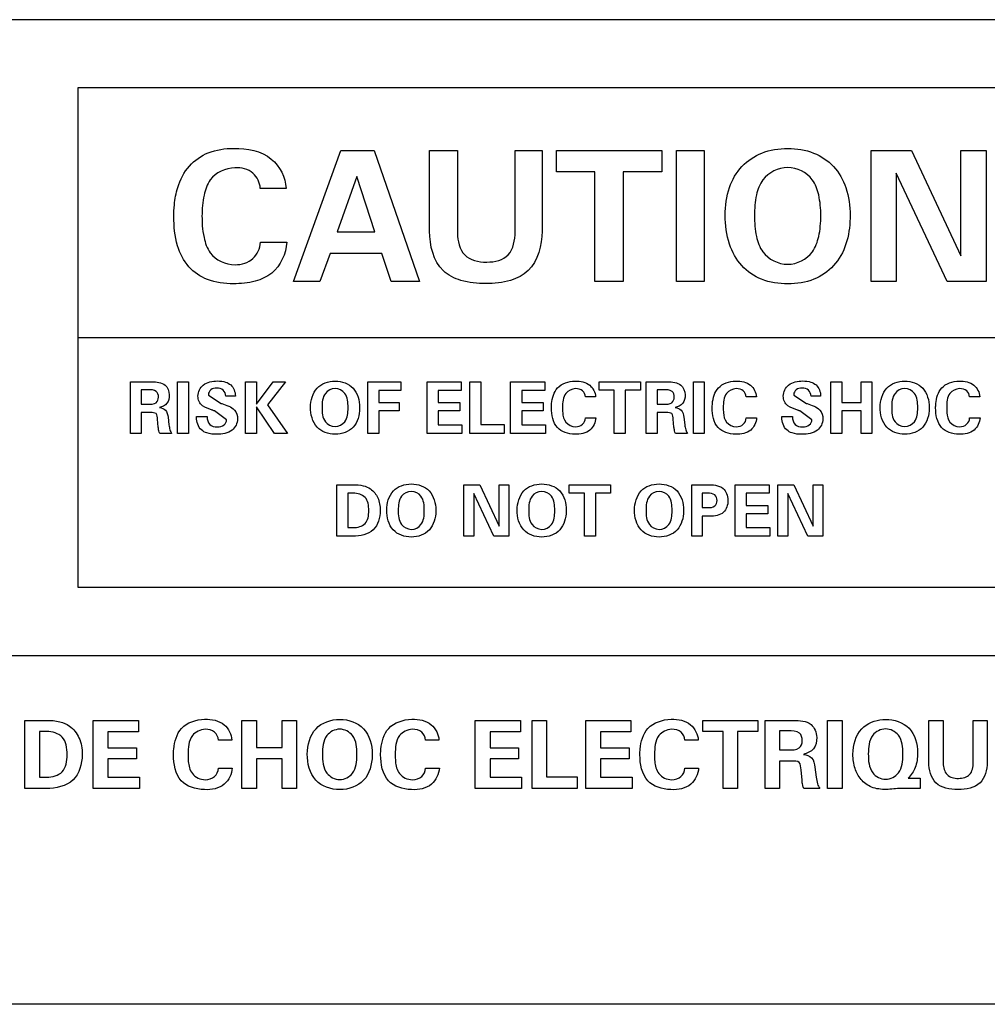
# Model space of a CAD drawing. Header units: inches. Extents: x 0 to 34, y 0 to 22.
# Tile 5 of 27: x 8.4 to 9.1, y 2.4 to 3.1. Entities that reach past the tile are written whole.
import ezdxf

# ---------------------------------------------------------------- set-up
doc = ezdxf.new("R2010")
doc.units = ezdxf.units.IN
doc.header["$LTSCALE"] = 1.87
doc.header["$MEASUREMENT"] = 0
doc.layers.get('0').update_dxf_attribs({"linetype": 'CONTINUOUS'})

msp = doc.modelspace()

# ---------------------------------------------------------------- linework, layer by layer
at = {"color": 5}
for p, q in [((9.69913, 3.112), (7.9388, 3.112)), ((8.45602, 3.06185), (8.45602, 2.69518)), ((9.19366, 3.06185), (8.45602, 3.06185)), ((8.61453, 2.91969), (8.64942, 3.0159)), ((8.64942, 3.0159), (8.67369, 3.0159)), ((8.67369, 3.0159), (8.70722, 2.91969)), ((8.71453, 2.95667), (8.71453, 3.0159)), ((8.71453, 3.0159), (8.73501, 3.0159)), ((8.73501, 3.0159), (8.73501, 2.95525)), ((8.77734, 2.95616), (8.77734, 3.0159)), ((8.77734, 3.0159), (8.79711, 3.0159)), ((8.79711, 3.0159), (8.79711, 2.95667)), ((8.80771, 3.00025), (8.80771, 3.0159)), ((8.80771, 3.0159), (8.885, 3.0159)), ((8.885, 3.0159), (8.885, 3.00025)), ((8.89583, 2.91969), (8.89583, 3.0159)), ((8.89583, 3.0159), (8.91631, 3.0159)), ((8.91631, 3.0159), (8.91631, 2.91969)), ((9.03889, 2.91969), (9.03889, 3.0159)), ((9.03889, 3.0159), (9.06857, 3.0159)), ((9.06857, 3.0159), (9.10478, 2.93855)), ((9.10478, 2.93855), (9.10478, 3.0159)), ((9.10478, 3.0159), (9.12324, 3.0159)), ((9.12324, 3.0159), (9.12324, 2.91969)), ((8.66118, 2.99693), (8.64661, 2.95616)), ((8.6744, 2.95616), (8.66118, 2.99693)), ((8.83602, 3.00025), (8.80771, 3.00025)), ((8.83602, 2.91969), (8.83602, 3.00025)), ((8.8567, 3.00025), (8.8567, 2.91969)), ((8.885, 3.00025), (8.8567, 3.00025)), ((9.05735, 2.99934), (9.05735, 2.91969)), ((9.09474, 2.91969), (9.05735, 2.99934)), ((8.60912, 2.98814), (8.59012, 2.98814)), ((8.64661, 2.95616), (8.6744, 2.95616)), ((8.59026, 2.94852), (8.60963, 2.94852)), ((8.6414, 2.94037), (8.6339, 2.91969)), ((8.67944, 2.94037), (8.6414, 2.94037)), ((8.68629, 2.91969), (8.67944, 2.94037)), ((8.6339, 2.91969), (8.61453, 2.91969)), ((8.70722, 2.91969), (8.68629, 2.91969)), ((8.8567, 2.91969), (8.83602, 2.91969)), ((8.91631, 2.91969), (8.89583, 2.91969)), ((9.05735, 2.91969), (9.03889, 2.91969)), ((9.12324, 2.91969), (9.09474, 2.91969)), ((8.45602, 2.87851), (9.19366, 2.87851)), ((8.49483, 2.80823), (8.49483, 2.84603)), ((8.49483, 2.84603), (8.51054, 2.84603)), ((8.52943, 2.80823), (8.52943, 2.84603)), ((8.52943, 2.84603), (8.53748, 2.84603)), ((8.53748, 2.84603), (8.53748, 2.80823)), ((8.5793, 2.80823), (8.5793, 2.84603)), ((8.5793, 2.84603), (8.58735, 2.84603)), ((8.58735, 2.84603), (8.58735, 2.82971)), ((8.58735, 2.82971), (8.59968, 2.84603)), ((8.60875, 2.84603), (8.59547, 2.82912)), ((8.59968, 2.84603), (8.60875, 2.84603)), ((8.6692, 2.80823), (8.6692, 2.84603)), ((8.6692, 2.84603), (8.6934, 2.84603)), ((8.6934, 2.84603), (8.6934, 2.83977)), ((8.71264, 2.80823), (8.71264, 2.84603)), ((8.71264, 2.84603), (8.73771, 2.84603)), ((8.73771, 2.84603), (8.73771, 2.83977)), ((8.74414, 2.80823), (8.74414, 2.84603)), ((8.74414, 2.84603), (8.75219, 2.84603)), ((8.75219, 2.84603), (8.75219, 2.81464)), ((8.774, 2.80823), (8.774, 2.84603)), ((8.774, 2.84603), (8.79907, 2.84603)), ((8.79907, 2.84603), (8.79907, 2.83977)), ((8.83905, 2.83988), (8.83905, 2.84603)), ((8.83905, 2.84603), (8.86942, 2.84603)), ((8.86942, 2.84603), (8.86942, 2.83988)), ((8.87367, 2.80823), (8.87367, 2.84603)), ((8.87367, 2.84603), (8.88938, 2.84603)), ((8.90827, 2.80823), (8.90827, 2.84603)), ((8.90827, 2.84603), (8.91631, 2.84603)), ((8.91631, 2.84603), (8.91631, 2.80823)), ((9.00919, 2.80823), (9.00919, 2.84603)), ((9.00919, 2.84603), (9.01735, 2.84603)), ((9.01735, 2.84603), (9.01735, 2.8309)), ((9.03162, 2.8309), (9.03162, 2.84603)), ((9.03162, 2.84603), (9.03948, 2.84603)), ((9.03948, 2.84603), (9.03948, 2.80823)), ((8.50277, 2.84019), (8.50277, 2.8296)), ((8.50754, 2.84019), (8.50277, 2.84019)), ((8.55208, 2.83628), (8.56138, 2.83022)), ((8.57183, 2.83547), (8.56481, 2.83547)), ((8.57183, 2.83567), (8.57183, 2.83547)), ((8.6773, 2.83977), (8.6773, 2.83085)), ((8.6934, 2.83977), (8.6773, 2.83977)), ((8.72085, 2.83977), (8.72085, 2.83085)), ((8.73771, 2.83977), (8.72085, 2.83977)), ((8.7822, 2.83977), (8.7822, 2.83085)), ((8.79907, 2.83977), (8.7822, 2.83977)), ((8.83644, 2.83512), (8.82898, 2.83512)), ((8.85018, 2.83988), (8.83905, 2.83988)), ((8.85018, 2.80823), (8.85018, 2.83988)), ((8.8583, 2.83988), (8.8583, 2.80823)), ((8.86942, 2.83988), (8.8583, 2.83988)), ((8.88161, 2.84019), (8.88161, 2.8296)), ((8.88638, 2.84019), (8.88161, 2.84019)), ((8.95453, 2.83512), (8.94707, 2.83512)), ((8.98203, 2.83628), (8.99133, 2.83022)), ((9.00178, 2.83547), (8.99476, 2.83547)), ((9.00178, 2.83567), (9.00178, 2.83547)), ((9.11863, 2.83512), (9.11117, 2.83512)), ((8.50277, 2.8296), (8.50754, 2.8296)), ((8.56138, 2.83022), (8.56186, 2.83007)), ((8.58735, 2.82781), (8.58735, 2.80823)), ((8.60068, 2.80823), (8.58735, 2.82781)), ((8.59547, 2.82912), (8.61006, 2.80823)), ((8.6773, 2.83085), (8.69229, 2.83085)), ((8.69229, 2.83085), (8.69229, 2.8247)), ((8.72085, 2.83085), (8.73666, 2.83085)), ((8.73666, 2.83085), (8.73666, 2.8247)), ((8.7822, 2.83085), (8.79802, 2.83085)), ((8.79802, 2.83085), (8.79802, 2.8247)), ((8.88161, 2.8296), (8.88638, 2.8296)), ((8.99133, 2.83022), (8.99181, 2.83007)), ((9.01735, 2.8309), (9.03162, 2.8309)), ((8.50277, 2.82345), (8.50277, 2.80823)), ((8.50974, 2.82345), (8.50277, 2.82345)), ((8.5224, 2.82004), (8.52307, 2.81458)), ((8.54324, 2.82), (8.54324, 2.82051)), ((8.54324, 2.82051), (8.55115, 2.82051)), ((8.56538, 2.81815), (8.55649, 2.82474)), ((8.6773, 2.8247), (8.6773, 2.80823)), ((8.69229, 2.8247), (8.6773, 2.8247)), ((8.72085, 2.8247), (8.72085, 2.81454)), ((8.73666, 2.8247), (8.72085, 2.8247)), ((8.7822, 2.8247), (8.7822, 2.81454)), ((8.79802, 2.8247), (8.7822, 2.8247)), ((8.88161, 2.82345), (8.88161, 2.80823)), ((8.88858, 2.82345), (8.88161, 2.82345)), ((8.90124, 2.82004), (8.90191, 2.81458)), ((8.97319, 2.82), (8.97319, 2.82051)), ((8.97319, 2.82051), (8.9811, 2.82051)), ((8.99533, 2.81815), (8.98644, 2.82474)), ((9.01735, 2.82476), (9.01735, 2.80823)), ((9.03162, 2.82476), (9.01735, 2.82476)), ((9.03162, 2.80823), (9.03162, 2.82476)), ((8.5152, 2.81284), (8.51467, 2.81856)), ((8.72085, 2.81454), (8.7383, 2.81454)), ((8.7383, 2.81454), (8.7383, 2.80823)), ((8.75219, 2.81464), (8.76923, 2.81464)), ((8.76923, 2.81464), (8.76923, 2.80823)), ((8.7822, 2.81454), (8.79965, 2.81454)), ((8.79965, 2.81454), (8.79965, 2.80823)), ((8.82903, 2.81956), (8.83664, 2.81956)), ((8.89404, 2.81284), (8.89351, 2.81856)), ((8.94713, 2.81956), (8.95474, 2.81956)), ((9.11122, 2.81956), (9.11883, 2.81956)), ((8.50277, 2.80823), (8.49483, 2.80823)), ((8.52502, 2.80823), (8.51625, 2.80823)), ((8.53748, 2.80823), (8.52943, 2.80823)), ((8.58735, 2.80823), (8.5793, 2.80823)), ((8.61006, 2.80823), (8.60068, 2.80823)), ((8.6773, 2.80823), (8.6692, 2.80823)), ((8.7383, 2.80823), (8.71264, 2.80823)), ((8.76923, 2.80823), (8.74414, 2.80823)), ((8.79965, 2.80823), (8.774, 2.80823)), ((8.8583, 2.80823), (8.85018, 2.80823)), ((8.88161, 2.80823), (8.87367, 2.80823)), ((8.90385, 2.80823), (8.89509, 2.80823)), ((8.91631, 2.80823), (8.90827, 2.80823)), ((9.01735, 2.80823), (9.00919, 2.80823)), ((9.03948, 2.80823), (9.03162, 2.80823)), ((8.64639, 2.73274), (8.64639, 2.77054)), ((8.64639, 2.77054), (8.65821, 2.77054)), ((8.7397, 2.73274), (8.7397, 2.77054)), ((8.7397, 2.77054), (8.75137, 2.77054)), ((8.75137, 2.77054), (8.76559, 2.74015)), ((8.76559, 2.74015), (8.76559, 2.77054)), ((8.76559, 2.77054), (8.77284, 2.77054)), ((8.77284, 2.77054), (8.77284, 2.73274)), ((8.81711, 2.76439), (8.81711, 2.77054)), ((8.81711, 2.77054), (8.84748, 2.77054)), ((8.84748, 2.77054), (8.84748, 2.76439)), ((8.90719, 2.73274), (8.90719, 2.77054)), ((8.90719, 2.77054), (8.91839, 2.77054)), ((8.93889, 2.73274), (8.93889, 2.77054)), ((8.93889, 2.77054), (8.96396, 2.77054)), ((8.96396, 2.77054), (8.96396, 2.76428)), ((8.97034, 2.73274), (8.97034, 2.77054)), ((8.97034, 2.77054), (8.982, 2.77054)), ((8.982, 2.77054), (8.99622, 2.74015)), ((8.99622, 2.74015), (8.99622, 2.77054)), ((8.99622, 2.77054), (9.00347, 2.77054)), ((9.00347, 2.77054), (9.00347, 2.73274)), ((8.65444, 2.76434), (8.65444, 2.739)), ((8.65852, 2.76434), (8.65444, 2.76434)), ((8.74695, 2.76403), (8.74695, 2.73274)), ((8.76164, 2.73274), (8.74695, 2.76403)), ((8.82824, 2.76439), (8.81711, 2.76439)), ((8.82824, 2.73274), (8.82824, 2.76439)), ((8.83636, 2.76439), (8.83636, 2.73274)), ((8.84748, 2.76439), (8.83636, 2.76439)), ((8.91485, 2.76423), (8.91485, 2.75368)), ((8.9187, 2.76423), (8.91485, 2.76423)), ((8.94709, 2.76428), (8.94709, 2.75536)), ((8.96396, 2.76428), (8.94709, 2.76428)), ((8.97759, 2.76403), (8.97759, 2.73274)), ((8.99227, 2.73274), (8.97759, 2.76403)), ((8.94709, 2.75536), (8.96291, 2.75536)), ((8.96291, 2.75536), (8.96291, 2.74921)), ((8.91485, 2.75368), (8.9187, 2.75368)), ((8.94709, 2.74921), (8.94709, 2.73905)), ((8.96291, 2.74921), (8.94709, 2.74921)), ((8.91485, 2.74732), (8.91485, 2.73274)), ((8.92046, 2.74732), (8.91485, 2.74732)), ((8.65444, 2.739), (8.65852, 2.739)), ((8.94709, 2.73905), (8.96455, 2.73905)), ((8.96455, 2.73905), (8.96455, 2.73274)), ((8.65821, 2.73274), (8.64639, 2.73274)), ((8.74695, 2.73274), (8.7397, 2.73274)), ((8.77284, 2.73274), (8.76164, 2.73274)), ((8.83636, 2.73274), (8.82824, 2.73274)), ((8.91485, 2.73274), (8.90719, 2.73274)), ((8.96455, 2.73274), (8.93889, 2.73274)), ((8.97759, 2.73274), (8.97034, 2.73274)), ((9.00347, 2.73274), (8.99227, 2.73274)), ((8.45602, 2.69518), (9.19366, 2.69518)), ((7.9388, 2.64503), (9.69913, 2.64503)), ((8.41725, 2.54745), (8.41725, 2.59746)), ((8.41725, 2.59746), (8.43288, 2.59746)), ((8.4674, 2.54745), (8.4674, 2.59746)), ((8.4674, 2.59746), (8.50057, 2.59746)), ((8.50057, 2.59746), (8.50057, 2.58918)), ((8.57662, 2.54745), (8.57662, 2.59746)), ((8.57662, 2.59746), (8.5874, 2.59746)), ((8.5874, 2.59746), (8.5874, 2.57745)), ((8.60629, 2.57745), (8.60629, 2.59746)), ((8.60629, 2.59746), (8.6167, 2.59746)), ((8.6167, 2.59746), (8.6167, 2.54745)), ((8.74809, 2.54745), (8.74809, 2.59746)), ((8.74809, 2.59746), (8.78126, 2.59746)), ((8.78126, 2.59746), (8.78126, 2.58918)), ((8.78977, 2.54745), (8.78977, 2.59746)), ((8.78977, 2.59746), (8.80042, 2.59746)), ((8.80042, 2.59746), (8.80042, 2.55592)), ((8.82927, 2.54745), (8.82927, 2.59746)), ((8.82927, 2.59746), (8.86244, 2.59746)), ((8.86244, 2.59746), (8.86244, 2.58918)), ((8.91535, 2.58932), (8.91535, 2.59746)), ((8.91535, 2.59746), (8.95552, 2.59746)), ((8.95552, 2.59746), (8.95552, 2.58932)), ((8.96114, 2.54745), (8.96114, 2.59746)), ((8.96114, 2.59746), (8.98193, 2.59746)), ((9.00691, 2.54745), (9.00691, 2.59746)), ((9.00691, 2.59746), (9.01756, 2.59746)), ((9.01756, 2.59746), (9.01756, 2.54745)), ((9.0812, 2.56667), (9.0812, 2.59746)), ((9.0812, 2.59746), (9.09185, 2.59746)), ((9.09185, 2.59746), (9.09185, 2.56593)), ((9.11385, 2.5664), (9.11385, 2.59746)), ((9.11385, 2.59746), (9.12413, 2.59746)), ((9.12413, 2.59746), (9.12413, 2.56667)), ((8.4279, 2.58925), (8.4279, 2.55572)), ((8.43329, 2.58925), (8.4279, 2.58925)), ((8.47825, 2.58918), (8.47825, 2.57738)), ((8.50057, 2.58918), (8.47825, 2.58918)), ((8.75895, 2.58918), (8.75895, 2.57738)), ((8.78126, 2.58918), (8.75895, 2.58918)), ((8.84013, 2.58918), (8.84013, 2.57738)), ((8.86244, 2.58918), (8.84013, 2.58918)), ((8.93005, 2.58932), (8.91535, 2.58932)), ((8.93005, 2.54745), (8.93005, 2.58932)), ((8.94081, 2.58932), (8.94081, 2.54745)), ((8.95552, 2.58932), (8.94081, 2.58932)), ((8.97165, 2.58973), (8.97165, 2.57572)), ((8.97796, 2.58973), (8.97165, 2.58973)), ((8.56924, 2.58302), (8.55936, 2.58302)), ((8.72142, 2.58302), (8.71154, 2.58302)), ((8.91189, 2.58302), (8.90201, 2.58302)), ((8.47825, 2.57738), (8.49918, 2.57738)), ((8.49918, 2.57738), (8.49918, 2.56924)), ((8.5874, 2.57745), (8.60629, 2.57745)), ((8.75895, 2.57738), (8.77987, 2.57738)), ((8.77987, 2.57738), (8.77987, 2.56924)), ((8.84013, 2.57738), (8.86105, 2.57738)), ((8.86105, 2.57738), (8.86105, 2.56924)), ((8.97165, 2.57572), (8.97796, 2.57572)), ((8.47825, 2.56924), (8.47825, 2.55579)), ((8.49918, 2.56924), (8.47825, 2.56924)), ((8.5874, 2.56931), (8.5874, 2.54745)), ((8.60629, 2.56931), (8.5874, 2.56931)), ((8.60629, 2.54745), (8.60629, 2.56931)), ((8.75895, 2.56924), (8.75895, 2.55579)), ((8.77987, 2.56924), (8.75895, 2.56924)), ((8.84013, 2.56924), (8.84013, 2.55579)), ((8.86105, 2.56924), (8.84013, 2.56924)), ((8.97165, 2.56759), (8.97165, 2.54745)), ((8.98087, 2.56759), (8.97165, 2.56759)), ((8.55943, 2.56244), (8.5695, 2.56244)), ((8.71161, 2.56244), (8.72168, 2.56244)), ((8.90208, 2.56244), (8.91215, 2.56244)), ((8.9881, 2.55355), (8.98739, 2.56112)), ((8.99762, 2.56307), (8.99852, 2.55585)), ((8.4279, 2.55572), (8.43329, 2.55572)), ((8.47825, 2.55579), (8.50134, 2.55579)), ((8.50134, 2.55579), (8.50134, 2.54745)), ((8.75895, 2.55579), (8.78204, 2.55579)), ((8.78204, 2.55579), (8.78204, 2.54745)), ((8.80042, 2.55592), (8.82296, 2.55592)), ((8.82296, 2.55592), (8.82296, 2.54745)), ((8.84013, 2.55579), (8.86322, 2.55579)), ((8.86322, 2.55579), (8.86322, 2.54745)), ((9.06594, 2.55507), (9.07483, 2.55507)), ((9.07483, 2.55507), (9.07483, 2.54745)), ((8.43288, 2.54745), (8.41725, 2.54745)), ((8.50134, 2.54745), (8.4674, 2.54745)), ((8.5874, 2.54745), (8.57662, 2.54745)), ((8.6167, 2.54745), (8.60629, 2.54745)), ((8.78204, 2.54745), (8.74809, 2.54745)), ((8.82296, 2.54745), (8.78977, 2.54745)), ((8.86322, 2.54745), (8.82927, 2.54745)), ((8.94081, 2.54745), (8.93005, 2.54745)), ((8.97165, 2.54745), (8.96114, 2.54745)), ((9.00108, 2.54745), (8.98948, 2.54745)), ((9.01756, 2.54745), (9.00691, 2.54745)), ((9.07483, 2.54745), (9.06102, 2.54745)), ((10.61595, 2.38898), (8.04611, 2.38898))]:
    msp.add_line(p, q, dxfattribs=at)
for points, start_tangent, end_tangent in [([(8.52703, 2.97605), (8.52949, 2.98878), (8.53806, 3.00453), (8.55194, 3.01424), (8.57075, 3.01748), (8.59825, 3.00969), (8.60912, 2.98814)], (0.094496, 0.995525), (0.051006, -0.998698)), ([(8.93163, 2.9683), (8.93482, 2.98875), (8.94399, 3.00422), (8.95858, 3.01406), (8.97761, 3.01735), (8.9966, 3.01406), (9.01113, 3.00422), (9.02034, 2.98866), (9.02342, 2.9683), (9.0234, 2.96616)], (0.003438, 0.999994), (-0.021302, -0.999773)), ([(8.59012, 2.98814), (8.58478, 2.99918), (8.57153, 3.00332), (8.55342, 2.99435), (8.54885, 2.98323), (8.54733, 2.96776), (8.54758, 2.96074)], (-0.047768, 0.998858), (0.077541, -0.996989)), ([(9.00189, 2.96816), (9.00032, 2.98334), (8.99563, 2.99442), (8.9775, 3.00346), (8.95942, 2.99439), (8.95465, 2.98333), (8.95316, 2.96816)], (-0.000925, 1), (-0.00135, -0.999999)), ([(8.60963, 2.94852), (8.59854, 2.92586), (8.58647, 2.92001), (8.57035, 2.91806), (8.55143, 2.9212), (8.53773, 2.9306), (8.52941, 2.94605), (8.52664, 2.96739), (8.52703, 2.97605)], (-0.069754, -0.997564), (0.094496, 0.995525)), ([(9.0234, 2.96616), (9.02038, 2.9473), (9.01128, 2.9314), (8.9968, 2.9214), (8.97761, 2.91806), (8.95838, 2.92139), (8.94383, 2.93138), (8.93478, 2.94719), (8.93163, 2.9683)], (-0.021302, -0.999773), (0.003438, 0.999994)), ([(8.95316, 2.96816), (8.95463, 2.95272), (8.95935, 2.94153), (8.9775, 2.93242), (8.99569, 2.94153), (9.00033, 2.95273), (9.00189, 2.96816)], (-0.00135, -0.999999), (-0.000925, 1)), ([(8.54758, 2.96074), (8.54883, 2.95198), (8.55334, 2.94087), (8.57166, 2.93209), (8.58466, 2.93659), (8.59026, 2.94852)], (0.077541, -0.996989), (0.071191, 0.997463)), ([(8.79711, 2.95667), (8.78692, 2.92773), (8.77404, 2.92058), (8.75583, 2.9182), (8.7375, 2.92055), (8.72464, 2.92761), (8.71453, 2.95667)], (0, -1), (0, 1)), ([(8.73501, 2.95525), (8.74033, 2.93926), (8.75648, 2.93398), (8.77229, 2.93937), (8.77734, 2.95616)], (0, -1), (0, 1)), ([(8.51054, 2.84603), (8.52022, 2.84372), (8.52333, 2.83652), (8.52159, 2.83029), (8.516, 2.82717)], (1, 0), (-0.972806, -0.231621)), ([(8.55649, 2.82474), (8.55564, 2.82502), (8.55487, 2.82528), (8.5477, 2.82856), (8.54525, 2.83157), (8.54439, 2.83563), (8.54825, 2.84371), (8.55877, 2.8467), (8.56471, 2.84587)], (-0.943858, 0.33035), (0.95159, -0.307371)), ([(8.56481, 2.83547), (8.56288, 2.83995), (8.55826, 2.84149), (8.55374, 2.84019), (8.55205, 2.83668), (8.55208, 2.83628)], (-0.088011, 0.99612), (0.121726, -0.992564)), ([(8.56471, 2.84587), (8.56841, 2.8438), (8.57183, 2.83567)], (0.95159, -0.307371), (0, -1)), ([(8.62706, 2.82733), (8.63192, 2.84144), (8.64513, 2.8466), (8.65829, 2.84144), (8.66312, 2.82733), (8.66312, 2.82651)], (0.00886, 0.999961), (-0.017846, -0.999841)), ([(8.80417, 2.83011), (8.80853, 2.84156), (8.82137, 2.84665), (8.83217, 2.84359), (8.83644, 2.83512)], (0.086269, 0.996272), (0.050155, -0.998741)), ([(8.88938, 2.84603), (8.89906, 2.84372), (8.90217, 2.83652), (8.90043, 2.83029), (8.89484, 2.82717)], (1, 0), (-0.972806, -0.231621)), ([(8.92227, 2.83011), (8.92662, 2.84156), (8.93946, 2.84665), (8.95027, 2.84359), (8.95453, 2.83512)], (0.086269, 0.996272), (0.050155, -0.998741)), ([(8.98644, 2.82474), (8.98559, 2.82502), (8.98482, 2.82528), (8.97765, 2.82856), (8.9752, 2.83157), (8.97434, 2.83563), (8.9782, 2.84371), (8.98872, 2.8467), (8.99466, 2.84587)], (-0.943858, 0.33035), (0.95159, -0.307371)), ([(8.99476, 2.83547), (8.99283, 2.83995), (8.98821, 2.84149), (8.98368, 2.84019), (8.982, 2.83668), (8.98203, 2.83628)], (-0.088011, 0.99612), (0.121726, -0.992564)), ([(8.99466, 2.84587), (8.99836, 2.8438), (9.00178, 2.83567)], (0.95159, -0.307371), (0, -1)), ([(9.0455, 2.82733), (9.05036, 2.84144), (9.06357, 2.8466), (9.07673, 2.84144), (9.08156, 2.82733), (9.08156, 2.82651)], (0.00886, 0.999961), (-0.017846, -0.999841)), ([(9.08637, 2.83011), (9.09072, 2.84156), (9.10356, 2.84665), (9.11437, 2.84359), (9.11863, 2.83512)], (0.086269, 0.996272), (0.050155, -0.998741)), ([(8.50754, 2.8296), (8.5137, 2.83076), (8.51536, 2.83478), (8.51378, 2.83901), (8.50754, 2.84019)], (1, 0), (-1, 0)), ([(8.65466, 2.82678), (8.65466, 2.82727), (8.6522, 2.83759), (8.64508, 2.84114), (8.63798, 2.83758), (8.63552, 2.82727)], (0.002884, 0.999996), (-0.003971, -0.999992)), ([(8.82898, 2.83512), (8.82688, 2.83946), (8.82167, 2.84109), (8.81456, 2.83756), (8.81216, 2.82712), (8.81227, 2.82325)], (-0.049938, 0.998752), (0.080628, -0.996744)), ([(8.88638, 2.8296), (8.89253, 2.83076), (8.8942, 2.83478), (8.89262, 2.83901), (8.88638, 2.84019)], (1, 0), (-1, 0)), ([(8.94707, 2.83512), (8.94497, 2.83946), (8.93977, 2.84109), (8.93266, 2.83756), (8.93026, 2.82712), (8.93037, 2.82325)], (-0.049938, 0.998752), (0.080628, -0.996744)), ([(9.0731, 2.82678), (9.0731, 2.82727), (9.07065, 2.83759), (9.06352, 2.84114), (9.05642, 2.83758), (9.05396, 2.82727)], (0.002884, 0.999996), (-0.003971, -0.999992)), ([(9.11117, 2.83512), (9.10907, 2.83946), (9.10387, 2.84109), (9.09676, 2.83756), (9.09436, 2.82712), (9.09447, 2.82325)], (-0.049938, 0.998752), (0.080628, -0.996744)), ([(8.516, 2.82717), (8.52052, 2.82528), (8.5224, 2.82004)], (0.99393, -0.110015), (0.123645, -0.992327)), ([(8.56186, 2.83007), (8.57124, 2.82535), (8.57348, 2.81884), (8.56944, 2.81057), (8.5582, 2.80759), (8.55084, 2.80852)], (0.949388, -0.314107), (-0.950765, 0.309912)), ([(8.66312, 2.82651), (8.65835, 2.81283), (8.64513, 2.80759), (8.63186, 2.81282), (8.62706, 2.82733)], (-0.017846, -0.999841), (0.00886, 0.999961)), ([(8.63552, 2.82727), (8.63795, 2.81681), (8.64508, 2.81324), (8.65223, 2.81681), (8.65466, 2.82678)], (-0.003971, -0.999992), (0.002884, 0.999996)), ([(8.83664, 2.81956), (8.83228, 2.81065), (8.82121, 2.80759), (8.80839, 2.81252), (8.80404, 2.82697), (8.80417, 2.83011)], (-0.069668, -0.99757), (0.086269, 0.996272)), ([(8.89484, 2.82717), (8.89936, 2.82528), (8.90124, 2.82004)], (0.99393, -0.110015), (0.123645, -0.992327)), ([(8.95474, 2.81956), (8.95038, 2.81065), (8.93931, 2.80759), (8.92649, 2.81252), (8.92213, 2.82697), (8.92227, 2.83011)], (-0.069668, -0.99757), (0.086269, 0.996272)), ([(8.99181, 2.83007), (9.00119, 2.82535), (9.00343, 2.81884), (8.99939, 2.81057), (8.98815, 2.80759), (8.98079, 2.80852)], (0.949388, -0.314107), (-0.950765, 0.309912)), ([(9.08156, 2.82651), (9.07679, 2.81283), (9.06357, 2.80759), (9.0503, 2.81282), (9.0455, 2.82733)], (-0.017846, -0.999841), (0.00886, 0.999961)), ([(9.05396, 2.82727), (9.05639, 2.81681), (9.06352, 2.81324), (9.07067, 2.81681), (9.0731, 2.82678)], (-0.003971, -0.999992), (0.002884, 0.999996)), ([(9.11883, 2.81956), (9.11448, 2.81065), (9.1034, 2.80759), (9.09059, 2.81252), (9.08623, 2.82697), (9.08637, 2.83011)], (-0.069668, -0.99757), (0.086269, 0.996272)), ([(8.51467, 2.81856), (8.51357, 2.82274), (8.50974, 2.82345)], (-0.090229, 0.995921), (-1, 0)), ([(8.55084, 2.80852), (8.54698, 2.8107), (8.54324, 2.82)], (-0.950765, 0.309912), (0, 1)), ([(8.55115, 2.82051), (8.55301, 2.81485), (8.55862, 2.81295), (8.5635, 2.81442), (8.56538, 2.81815)], (0, -1), (0.008397, 0.999965)), ([(8.81227, 2.82325), (8.81453, 2.81655), (8.82173, 2.81311), (8.82683, 2.81487), (8.82903, 2.81956)], (0.080628, -0.996744), (0.072536, 0.997366)), ([(8.89351, 2.81856), (8.89241, 2.82274), (8.88858, 2.82345)], (-0.090229, 0.995921), (-1, 0)), ([(8.93037, 2.82325), (8.93262, 2.81655), (8.93982, 2.81311), (8.94493, 2.81487), (8.94713, 2.81956)], (0.080628, -0.996744), (0.072536, 0.997366)), ([(8.98079, 2.80852), (8.97693, 2.8107), (8.97319, 2.82)], (-0.950765, 0.309912), (0, 1)), ([(8.9811, 2.82051), (8.98296, 2.81485), (8.98857, 2.81295), (8.99345, 2.81442), (8.99533, 2.81815)], (0, -1), (0.008397, 0.999965)), ([(9.09447, 2.82325), (9.09672, 2.81655), (9.10392, 2.81311), (9.10903, 2.81487), (9.11122, 2.81956)], (0.080628, -0.996744), (0.072536, 0.997366)), ([(8.51625, 2.80823), (8.51561, 2.81005), (8.5152, 2.81284)], (-0.452452, 0.891789), (-0.086918, 0.996215)), ([(8.52307, 2.81458), (8.52383, 2.81077), (8.52502, 2.80823)], (0.131656, -0.991295), (0.585315, -0.810806)), ([(8.89509, 2.80823), (8.89444, 2.81005), (8.89404, 2.81284)], (-0.452452, 0.891789), (-0.086918, 0.996215)), ([(8.90191, 2.81458), (8.90267, 2.81077), (8.90385, 2.80823)], (0.131656, -0.991295), (0.585315, -0.810806)), ([(8.65821, 2.77054), (8.66582, 2.76979), (8.67112, 2.76739), (8.6764, 2.76094), (8.6782, 2.75157), (8.67313, 2.73751), (8.65821, 2.73274)], (1, 0), (-1, 0)), ([(8.68303, 2.75183), (8.68789, 2.76595), (8.7011, 2.77111), (8.71426, 2.76595), (8.71909, 2.75183), (8.71909, 2.75102)], (0.00886, 0.999961), (-0.017846, -0.999841)), ([(8.77886, 2.75183), (8.78371, 2.76595), (8.79692, 2.77111), (8.81009, 2.76595), (8.81492, 2.75183), (8.81491, 2.75102)], (0.00886, 0.999961), (-0.017846, -0.999841)), ([(8.86505, 2.75183), (8.8699, 2.76595), (8.88311, 2.77111), (8.89628, 2.76595), (8.90111, 2.75183), (8.90111, 2.75102)], (0.00886, 0.999961), (-0.017846, -0.999841)), ([(8.91839, 2.77054), (8.93005, 2.76781), (8.93366, 2.75903), (8.93033, 2.75028), (8.92046, 2.74732)], (1, 0), (-1, 0)), ([(8.65852, 2.739), (8.66709, 2.74202), (8.66982, 2.75152), (8.66709, 2.76125), (8.65852, 2.76434)], (1, 0), (-1, 0)), ([(8.71063, 2.75128), (8.71063, 2.75178), (8.70818, 2.7621), (8.70105, 2.76565), (8.69395, 2.76209), (8.69149, 2.75178)], (0.002884, 0.999996), (-0.003971, -0.999992)), ([(8.80646, 2.75128), (8.80646, 2.75178), (8.804, 2.7621), (8.79688, 2.76565), (8.78977, 2.76209), (8.78731, 2.75178)], (0.002884, 0.999996), (-0.003971, -0.999992)), ([(8.89265, 2.75128), (8.89265, 2.75178), (8.89019, 2.7621), (8.88307, 2.76565), (8.87597, 2.76209), (8.87351, 2.75178)], (0.002884, 0.999996), (-0.003971, -0.999992)), ([(8.9187, 2.75368), (8.92407, 2.75491), (8.92566, 2.75898), (8.92407, 2.76301), (8.9187, 2.76423)], (1, 0), (-1, 0)), ([(8.71909, 2.75102), (8.71433, 2.73734), (8.7011, 2.7321), (8.68783, 2.73733), (8.68303, 2.75183)], (-0.017846, -0.999841), (0.00886, 0.999961)), ([(8.69149, 2.75178), (8.69392, 2.74132), (8.70105, 2.73774), (8.7082, 2.74132), (8.71063, 2.75128)], (-0.003971, -0.999992), (0.002884, 0.999996)), ([(8.81491, 2.75102), (8.81015, 2.73734), (8.79692, 2.7321), (8.78365, 2.73733), (8.77886, 2.75183)], (-0.017846, -0.999841), (0.00886, 0.999961)), ([(8.78731, 2.75178), (8.78975, 2.74132), (8.79688, 2.73774), (8.80402, 2.74132), (8.80646, 2.75128)], (-0.003971, -0.999992), (0.002884, 0.999996)), ([(8.90111, 2.75102), (8.89634, 2.73734), (8.88311, 2.7321), (8.86985, 2.73733), (8.86505, 2.75183)], (-0.017846, -0.999841), (0.00886, 0.999961)), ([(8.87351, 2.75178), (8.87594, 2.74132), (8.88307, 2.73774), (8.89022, 2.74132), (8.89265, 2.75128)], (-0.003971, -0.999992), (0.002884, 0.999996)), ([(8.43288, 2.59746), (8.44295, 2.59648), (8.44996, 2.59329), (8.45696, 2.58476), (8.45933, 2.57237), (8.45263, 2.55377), (8.43288, 2.54745)], (1, 0), (-1, 0)), ([(8.52654, 2.57639), (8.5323, 2.59154), (8.54929, 2.59828), (8.56359, 2.59423), (8.56924, 2.58302)], (0.08631, 0.996268), (0.051088, -0.998694)), ([(8.62466, 2.57272), (8.63108, 2.59138), (8.64856, 2.59821), (8.66598, 2.59138), (8.67237, 2.57272), (8.67236, 2.57164)], (0.00915, 0.999958), (-0.017631, -0.999845)), ([(8.67873, 2.57639), (8.68448, 2.59154), (8.70147, 2.59828), (8.71577, 2.59423), (8.72142, 2.58302)], (0.08631, 0.996268), (0.051088, -0.998694)), ([(8.86919, 2.57639), (8.87495, 2.59154), (8.89194, 2.59828), (8.90624, 2.59423), (8.91189, 2.58302)], (0.08631, 0.996268), (0.051088, -0.998694)), ([(8.98193, 2.59746), (8.99474, 2.5944), (8.99885, 2.58488), (8.99655, 2.57664), (8.98915, 2.57251)], (1, 0), (-0.972867, -0.231366)), ([(9.06102, 2.54745), (9.0555, 2.54711), (9.0499, 2.54677), (9.03913, 2.54849), (9.03143, 2.55413), (9.02709, 2.56213), (9.02552, 2.57257), (9.03197, 2.59131), (9.0474, 2.59813)], (-1, 0), (0.997008, 0.077296)), ([(9.0474, 2.59813), (9.04949, 2.59821), (9.0667, 2.59165), (9.07296, 2.57356), (9.07114, 2.56279), (9.06594, 2.55507)], (0.997008, 0.077296), (-0.759633, -0.650352)), ([(8.43329, 2.55572), (8.44463, 2.55973), (8.44824, 2.57229), (8.44463, 2.58517), (8.43329, 2.58925)], (1, 0), (-1, 0)), ([(8.55936, 2.58302), (8.55659, 2.58877), (8.5497, 2.59092), (8.54029, 2.58626), (8.53712, 2.57244), (8.53726, 2.56732)], (-0.047565, 0.998868), (0.080746, -0.996735)), ([(8.66117, 2.57198), (8.66117, 2.57264), (8.65792, 2.58629), (8.6485, 2.59099), (8.6391, 2.58628), (8.63585, 2.57264)], (0.002644, 0.999997), (-0.004011, -0.999992)), ([(8.71154, 2.58302), (8.70877, 2.58877), (8.70188, 2.59092), (8.69247, 2.58626), (8.6893, 2.57244), (8.68944, 2.56732)], (-0.047565, 0.998868), (0.080746, -0.996735)), ([(8.90201, 2.58302), (8.89924, 2.58877), (8.89235, 2.59092), (8.88294, 2.58626), (8.87977, 2.57244), (8.87991, 2.56732)], (-0.047565, 0.998868), (0.080746, -0.996735)), ([(8.97796, 2.57572), (8.98611, 2.57725), (8.98831, 2.58257), (8.98622, 2.58816), (8.97796, 2.58973)], (1, 0), (-1, 0)), ([(9.06215, 2.57222), (9.06215, 2.57289), (9.05887, 2.58649), (9.04949, 2.5912), (9.04004, 2.5865), (9.03679, 2.57289)], (-0.00024, 1), (-0.003934, -0.999992)), ([(8.5695, 2.56244), (8.56374, 2.55065), (8.54908, 2.5466), (8.53213, 2.55312), (8.52637, 2.57224), (8.52654, 2.57639)], (-0.069404, -0.997589), (0.08631, 0.996268)), ([(8.72168, 2.56244), (8.71592, 2.55065), (8.70126, 2.5466), (8.68431, 2.55312), (8.67855, 2.57224), (8.67873, 2.57639)], (-0.069404, -0.997589), (0.08631, 0.996268)), ([(8.91215, 2.56244), (8.90639, 2.55065), (8.89173, 2.5466), (8.87478, 2.55312), (8.86902, 2.57224), (8.86919, 2.57639)], (-0.069404, -0.997589), (0.08631, 0.996268)), ([(8.53726, 2.56732), (8.54024, 2.55846), (8.54977, 2.55389), (8.55653, 2.55623), (8.55943, 2.56244)], (0.080746, -0.996735), (0.071463, 0.997443)), ([(8.67236, 2.57164), (8.66606, 2.55353), (8.64856, 2.5466), (8.631, 2.55352), (8.62466, 2.57272)], (-0.017631, -0.999845), (0.00915, 0.999958)), ([(8.63585, 2.57264), (8.63907, 2.5588), (8.6485, 2.55407), (8.65796, 2.5588), (8.66117, 2.57198)], (-0.004011, -0.999992), (0.002644, 0.999997)), ([(8.68944, 2.56732), (8.69242, 2.55846), (8.70195, 2.55389), (8.70871, 2.55623), (8.71161, 2.56244)], (0.080746, -0.996735), (0.071463, 0.997443)), ([(8.87991, 2.56732), (8.88289, 2.55846), (8.89242, 2.55389), (8.89918, 2.55623), (8.90208, 2.56244)], (0.080746, -0.996735), (0.071463, 0.997443)), ([(8.98739, 2.56112), (8.98594, 2.56664), (8.98087, 2.56759)], (-0.090187, 0.995925), (-1, 0)), ([(8.98915, 2.57251), (8.99513, 2.57001), (8.99762, 2.56307)], (0.993901, -0.110274), (0.123445, -0.992351)), ([(9.03679, 2.57289), (9.04003, 2.55896), (9.04949, 2.5542), (9.05893, 2.55894), (9.06215, 2.57222)], (-0.003934, -0.999992), (-0.00024, 1)), ([(9.12413, 2.56667), (9.11883, 2.55163), (9.10267, 2.54667), (9.08646, 2.55157), (9.0812, 2.56667)], (0, -1), (0, 1)), ([(9.09185, 2.56593), (9.09462, 2.55762), (9.10301, 2.55488), (9.11123, 2.55768), (9.11385, 2.5664)], (0, -1), (0, 1)), ([(8.98948, 2.54745), (8.98863, 2.54985), (8.9881, 2.55355)], (-0.45318, 0.891419), (-0.088484, 0.996078)), ([(8.99852, 2.55585), (8.99952, 2.55081), (9.00108, 2.54745)], (0.130757, -0.991414), (0.58774, -0.80905))]:
    msp.add_spline(points, degree=3, dxfattribs=dict(at, start_tangent=start_tangent, end_tangent=end_tangent))

doc.saveas('drawing.dxf')
